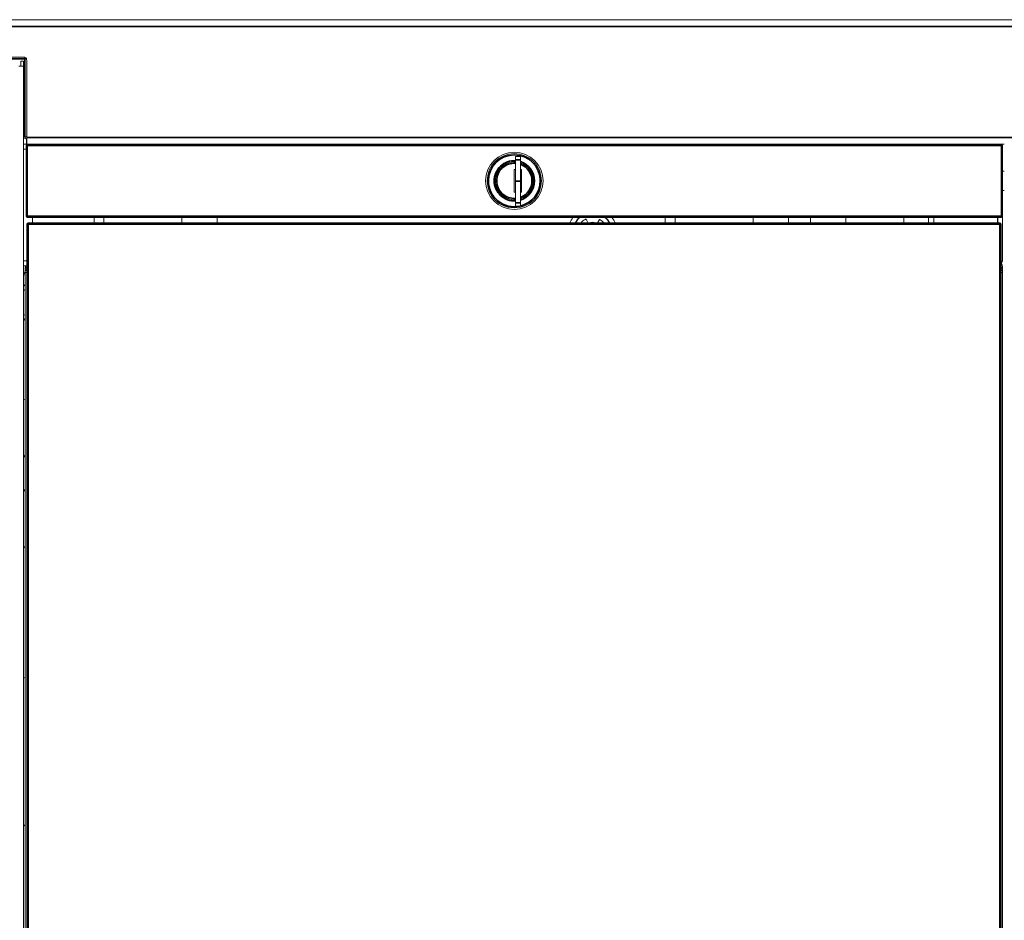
# Model space of a CAD drawing. Header units: millimetres. Extents: x 4 to 1188, y 1 to 840.
# Tile 131 of 210: x 661 to 718, y 375 to 428. Entities that reach past the tile are written whole.
import ezdxf

# ---------------------------------------------------------------- set-up
doc = ezdxf.new("R2010")
doc.units = ezdxf.units.MM
doc.layers.add('1', color=7, linetype='Continuous')
doc.styles.add('Arial Unicode MS', font='Arial Unicode MS')
doc.dimstyles.get("Standard").update_dxf_attribs({"dimtxt": 0.18, "dimasz": 0.18, "dimexe": 0.18, "dimexo": 0.0625, "dimgap": 0.09, "dimtad": 0, "dimtih": 1, "dimtoh": 1, "dimdec": 4, "dimzin": 0, "dimdsep": 46, "dimtxsty": 'Standard', "dimcen": 0.09, "dimadec": 0, "dimazin": 0, "dimtfac": 1, "dimtdec": 4, "dimtofl": 0, "dimtmove": 0, "dimatfit": 3, "dimfxl": 0, "dimtolj": 1, "dimtzin": 0, "dimarcsym": 0})

# ---------------------------------------------------------------- blocks, each defined once
blk = doc.blocks.new('_U19')
at = {"layer": '1', "color": 18, "lineweight": 35}
for p, q in [((725.929, 427.753), (752.781, 427.753)), ((750.781, 427.753), (750.781, 286.274)), ((723.352, 286.274), (752.781, 286.274))]:
    blk.add_line(p, q, dxfattribs=at)
at = {"layer": '1', "color": 18, "lineweight": 70}
for points in [[(750.781, 427.753), (751.557, 424.253), (750.005, 424.253)], [(750.781, 286.274), (750.005, 289.774), (751.557, 289.774)]]:
    blk.add_solid(points, dxfattribs=at)
at = {"layer": '1', "color": 18, "linetype": 'Continuous', "lineweight": 13, "insert": (750.026, 351.662), "char_height": 5, "attachment_point": 7, "rotation": 90, "line_spacing_factor": 1.047437, "style": 'Arial Unicode MS'}
blk.add_mtext('\\fArial Unicode MS|b0|i0;\\W1.0000;990', dxfattribs=at)

msp = doc.modelspace()

# ---------------------------------------------------------------- linework, layer by layer
at = {"layer": '1', "color": 154, "linetype": 'Continuous', "lineweight": 13}
for p, q in [((542.9238, 427.7529), (722.3524, 427.7529)), ((661.0824, 425.5672), (604.1809, 425.5672)), ((660.9381, 425.3243), (660.9381, 425.0386)), ((660.9381, 425.3243), (661.1095, 425.3243)), ((661.1095, 425.0386), (661.1095, 425.3243)), ((661.2966, 420.8672), (661.2966, 425.3529)), ((661.1095, 425.0386), (660.8238, 425.0386)), ((661.1095, 287.1815), (661.1095, 425.0386)), ((661.1888, 420.8958), (661.2966, 420.8958)), ((661.1888, 420.8958), (661.1888, 420.7958)), ((661.1888, 420.7958), (661.2102, 420.7958)), ((661.2016, 420.8958), (661.2016, 420.7958)), ((661.2102, 420.7958), (661.2231, 420.7958)), ((661.2816, 420.7243), (661.2816, 420.5386)), ((661.2945, 420.7243), (661.2945, 420.5386)), ((661.2966, 420.8672), (661.2966, 420.4672)), ((661.2966, 420.4672), (661.1095, 420.4672)), ((661.1095, 420.1815), (661.2524, 420.1815)), ((661.2524, 416.2529), (661.2524, 420.3958)), ((661.3246, 420.4672), (661.2966, 420.4672)), ((661.3238, 420.4672), (718.3238, 420.4672)), ((718.4949, 420.4672), (718.3236, 420.4672)), ((718.3952, 420.3958), (718.3952, 416.2529)), ((689.8952, 419.56), (689.8952, 419.7529)), ((689.8952, 419.7529), (690.1809, 419.7529)), ((689.8952, 419.56), (689.8952, 418.2958)), ((690.1809, 419.7529), (690.1809, 419.56)), ((690.1809, 419.56), (690.1809, 418.2958)), ((689.8238, 418.9815), (689.8238, 417.6672)), ((689.8952, 418.9815), (689.8238, 418.9815)), ((690.2524, 418.9815), (690.1809, 418.9815)), ((690.2524, 417.6672), (690.2524, 418.9815)), ((718.4952, 418.8958), (718.3952, 418.8958)), ((689.8952, 418.2958), (689.8952, 417.0315)), ((690.1809, 418.2958), (690.1809, 417.0315)), ((718.3952, 417.7529), (718.4952, 417.7529)), ((689.8238, 417.6672), (689.8952, 417.6672)), ((690.1809, 417.6672), (690.2524, 417.6672)), ((689.8952, 416.8386), (689.8952, 417.0315)), ((690.1809, 416.8386), (689.8952, 416.8386)), ((690.1809, 417.0315), (690.1809, 416.8386)), ((718.3238, 416.1815), (661.3238, 416.1815)), ((661.6381, 415.8601), (661.6381, 416.1815)), ((665.2309, 416.1815), (665.2309, 415.8601)), ((665.8024, 416.1815), (665.8024, 415.86)), ((670.3738, 415.86), (670.3738, 416.1815)), ((672.4452, 415.8601), (672.4452, 416.1815)), ((694.1201, 415.8803), (694.0384, 416.0454)), ((694.7812, 416.0302), (694.6929, 415.8686)), ((698.6595, 416.1815), (698.6595, 415.8601)), ((699.2309, 416.1815), (699.2309, 415.86)), ((703.8024, 415.86), (703.8024, 416.1815)), ((705.8738, 415.8601), (705.8738, 416.1815)), ((707.1595, 416.1815), (707.1595, 415.8601)), ((709.2309, 416.1815), (709.2309, 415.86)), ((712.6238, 416.1816), (712.6238, 415.8602)), ((714.0524, 415.8602), (714.0524, 416.1816)), ((714.3738, 415.8601), (714.3738, 416.1815)), ((718.0994, 415.8601), (718.0994, 416.1815)), ((718.1095, 415.8601), (718.1095, 416.1815)), ((718.3952, 413.7529), (718.3952, 416.2529)), ((661.3024, 320.2886), (661.3024, 415.7886)), ((661.3738, 415.86), (718.2309, 415.86)), ((718.3024, 415.7886), (718.3024, 320.2886)), ((661.1095, 413.6386), (661.3023, 413.6386)), ((661.1095, 413.3529), (661.3023, 413.3529)), ((661.2095, 413.2386), (661.2095, 413.0958)), ((661.2095, 412.9529), (661.2095, 413.0958)), ((718.3952, 413.2386), (718.3952, 413.0958)), ((718.3952, 413.0958), (718.3952, 412.9529)), ((661.2095, 412.9529), (661.3024, 412.9529)), ((661.2095, 315.8546), (661.2095, 412.9529)), ((718.3952, 412.9529), (718.3024, 412.9529)), ((718.3952, 412.9529), (718.3952, 319.8254)), ((661.3012, 409.6743), (661.3012, 411.1029)), ((718.3035, 411.1029), (718.3035, 409.6743)), ((661.3012, 406.8172), (661.3012, 408.2458)), ((718.3035, 408.2458), (718.3035, 406.8172)), ((661.3012, 404.5815), (661.3012, 406.01)), ((718.3035, 406.01), (718.3035, 404.5815)), ((661.1924, 402.2823), (661.1095, 402.1386)), ((661.2095, 402.2823), (661.1924, 402.2823)), ((661.2095, 401.7462), (661.1924, 401.7462)), ((661.3012, 400.01), (661.3012, 401.4386)), ((718.3035, 401.4386), (718.3035, 400.01)), ((661.2095, 400.6739), (661.1924, 400.6739)), ((661.1095, 400.2815), (661.1924, 400.1378)), ((661.2095, 400.1378), (661.1924, 400.1378)), ((661.3012, 386.9529), (661.3012, 388.3815)), ((718.3035, 388.3815), (718.3035, 386.9529)), ((661.3012, 381.6886), (661.3012, 383.1172)), ((718.3035, 383.1172), (718.3035, 381.6886)), ((661.3012, 377.1172), (661.3012, 378.5458)), ((718.3035, 378.5458), (718.3035, 377.1172))]:
    msp.add_line(p, q, dxfattribs=at)
at = {"layer": '1', "color": 154, "linetype": 'Continuous', "lineweight": 35}
for p, q in [((722.3524, 427.3529), (542.9238, 427.3529)), ((604.0745, 425.4529), (661.1888, 425.4529)), ((661.1888, 425.4529), (661.1888, 420.8958)), ((661.2966, 420.8672), (718.9952, 420.8672)), ((661.2524, 420.3958), (661.3238, 420.3958)), ((661.3238, 420.4672), (661.3238, 420.3958)), ((718.3238, 420.3958), (661.3238, 420.3958)), ((661.3238, 420.3958), (661.3238, 416.2529)), ((718.3238, 420.3958), (718.3238, 420.4672)), ((718.3238, 416.2529), (718.3238, 420.3958)), ((718.3238, 420.3958), (718.3952, 420.3958)), ((690.1809, 419.56), (689.8952, 419.56)), ((688.2345, 418.3243), (688.3059, 418.3243)), ((688.6452, 418.3243), (688.7166, 418.3243)), ((688.7202, 418.3243), (688.7916, 418.3243)), ((690.1809, 418.2958), (689.8952, 418.2958)), ((690.9274, 418.3243), (690.8559, 418.3243)), ((691.0024, 418.3243), (690.9309, 418.3243)), ((691.4131, 418.3243), (691.3416, 418.3243)), ((689.8952, 417.0315), (690.1809, 417.0315)), ((661.2524, 416.2529), (661.3238, 416.2529)), ((661.3238, 416.2529), (718.3238, 416.2529)), ((661.3238, 416.1815), (661.3238, 416.2529)), ((718.3238, 416.2529), (718.3238, 416.1815)), ((718.3238, 416.2529), (718.3952, 416.2529)), ((661.3738, 415.7886), (661.3024, 415.7886)), ((661.3738, 415.86), (661.3738, 415.7886)), ((718.2309, 415.7886), (661.3738, 415.7886)), ((661.3738, 415.7886), (661.3738, 320.2886)), ((718.2309, 415.86), (718.2309, 415.7886)), ((718.3024, 415.7886), (718.2309, 415.7886)), ((718.2309, 320.2886), (718.2309, 415.7886)), ((661.3024, 413.2386), (661.2095, 413.2386)), ((661.2095, 413.0958), (661.3024, 413.0958)), ((718.3024, 413.2386), (718.3952, 413.2386)), ((718.3024, 413.0958), (718.3952, 413.0958))]:
    msp.add_line(p, q, dxfattribs=at)
at = {"layer": '1', "color": 154, "linetype": 'Continuous', "lineweight": 13}
msp.add_circle((689.8238, 418.3243), 1.6786, dxfattribs=at)
for centre, radius, start, end in [((661.0824, 425.3529), 0.2143, 0, 90), ((661.2102, 420.7243), 0.0714, 0, 90), ((661.2231, 420.7243), 0.0714, 0, 90), ((661.2102, 420.5386), 0.0714, 270, 0), ((661.2231, 420.5386), 0.0714, 270, 0), ((661.3238, 420.3958), 0.0714, 90, 180), ((718.3238, 420.3958), 0.0714, 0, 90), ((689.8238, 418.3243), 1.5893, 0, 180), ((689.8238, 418.3243), 1.1071, 86.301562, 180), ((689.8238, 418.3243), 1.1036, 86.290312, 180), ((689.8238, 418.3243), 1.1071, 0, 71.181562), ((689.8238, 418.3243), 1.1036, 0, 71.119687), ((689.8238, 418.3243), 1.5893, 180, 0), ((689.8238, 418.3243), 1.1071, 180, 273.698438), ((689.8238, 418.3243), 1.1036, 180, 273.709688), ((689.8238, 418.3243), 1.1036, 288.880313, 0), ((689.8238, 418.3243), 1.1071, 288.818438, 0), ((661.3238, 416.2529), 0.0714, 180, 270), ((694.3952, 415.3243), 1.4286, 143.128125, 157.9725), ((694.3952, 415.3243), 1.1429, 131.411424, 152.049549), ((694.3952, 415.3243), 1.1286, 130.578803, 151.660219), ((694.3952, 415.3243), 0.8571, 119.955596, 141.318529), ((693.9927, 416.0228), 0.051, 26.326856, 119.955596), ((694.826, 416.0057), 0.051, 57.698115, 151.326856), ((694.3952, 415.3243), 0.8571, 38.681694, 57.698115), ((694.3952, 415.3243), 1.1286, 28.339781, 49.421197), ((694.3952, 415.3243), 1.1429, 27.956424, 48.594549), ((694.3952, 415.3243), 1.4286, 22.0275, 36.871875), ((718.3238, 416.2529), 0.0714, 270, 0), ((661.3738, 415.7886), 0.0714, 90, 180), ((694.1658, 415.903), 0.051, 206.326856, 237.278162), ((694.3952, 415.3243), 0.5714, 69.636345, 110.363459), ((694.3952, 415.3243), 0.5643, 71.690711, 108.315086), ((694.6481, 415.8931), 0.051, 319.628987, 331.326856), ((718.2309, 415.7886), 0.0714, 0, 90), ((661.7524, 413.2386), 0.5429, 167.845781, 180), ((717.8524, 413.2386), 0.5429, 0, 34.010156), ((660.4952, 412.6386), 0.7143, 0, 30.684375), ((661.2095, 412.0672), 0.1429, 120, 134.428125), ((661.2095, 412.0672), 0.1429, 225.571875, 270), ((661.0666, 412.3146), 0.1429, 300, 0), ((661.2095, 410.3529), 0.1429, 90, 134.428125), ((661.2095, 410.3529), 0.1429, 225.571875, 240), ((661.0666, 410.1055), 0.1429, 0, 60), ((661.0666, 405.6386), 0.1429, 287.458594, 0), ((661.0666, 396.7815), 0.1429, 0, 72.541406), ((661.0666, 389.3529), 0.1429, 287.458594, 0), ((661.0666, 380.4958), 0.1429, 0, 72.541406)]:
    msp.add_arc(centre, radius, start, end, dxfattribs=at)
at = {"layer": '1', "color": 154, "linetype": 'Continuous', "lineweight": 35}
for radius, start, end in [(1.5179, 0, 180), (1.1786, 86.526562, 180), (1.1786, 0, 72.362812), (1.0321, 86.034375, 180), (1.0321, 0, 69.758437), (1.5179, 180, 281.809687), (1.1786, 180, 273.473438), (1.0321, 180, 273.965625), (1.0321, 290.241563, 0), (1.5179, 283.606875, 0), (1.1786, 287.637188, 0)]:
    msp.add_arc((689.8238, 418.3243), radius, start, end, dxfattribs=at)
at = {"layer": '1', "color": 154, "linetype": 'Continuous', "lineweight": 13}
for points, knots in [([(661.3032, 425.5025), (661.2984, 425.5006), (661.2936, 425.4986), (661.2555, 425.4828), (661.2221, 425.4679), (661.1888, 425.4529)], [0, 0, 0, 0, 0.1259696, 0.1259696, 1, 1, 1, 1]), ([(661.1888, 425.4529), (661.1963, 425.4559), (661.2037, 425.4589), (661.2184, 425.4648), (661.2256, 425.4678), (661.2391, 425.4736), (661.2455, 425.4765), (661.2515, 425.4793)], [0, 0, 0, 0, 0.3379948, 0.3379948, 0.6759897, 0.6759897, 1, 1, 1, 1]), ([(718.3952, 413.7529), (718.3951, 413.7447), (718.3948, 413.7284), (718.3924, 413.7038), (718.3887, 413.6793), (718.3833, 413.655), (718.3764, 413.6309), (718.368, 413.6071), (718.358, 413.5838), (718.3465, 413.561), (718.3335, 413.5389), (718.3219, 413.5219), (718.3148, 413.5123), (718.3128, 413.5097)], [0, 0, 0, 0, 0.0932576, 0.1871405, 0.2816559, 0.3768108, 0.4726121, 0.5690666, 0.6661809, 0.7639614, 0.8624146, 0.9615467, 1, 1, 1, 1])]:
    msp.add_open_spline(points, degree=3, knots=knots, dxfattribs=at)

# ---------------------------------------------------------------- dimensions: what is measured, and where the dimension line sits
at = {"layer": '1', "color": 18, "linetype": 'Continuous', "lineweight": 13}
dim = msp.add_linear_dim(base=(750.7812, 286.2743), p1=(724.9294, 427.7529), p2=(692.6738, 286.2743), angle=90, dimstyle='Standard', override={"dimtxt": 5, "dimasz": 3.5, "dimexe": 2, "dimexo": 1, "dimgap": 2.5, "dimtad": 1, "dimtih": 0, "dimtoh": 0, "dimdec": 0, "dimlfac": 7, "dimzin": 8, "dimdsep": 44, "dimlunit": 2, "dimtxsty": 'Arial Unicode MS', "dimsah": 1, "dimse1": 0, "dimse2": 0, "dimsd1": 0, "dimsd2": 0, "dimclrd": 18, "dimclre": 18, "dimclrt": 18, "dimtol": 0, "dimtm": -0.1, "dimtfac": 0.4, "dimtdec": 2, "dimtofl": 1, "dimtmove": 0, "dimtzin": 8, "dimlwd": 35, "dimlwe": 35}, dxfattribs=at)
dim.commit()
dim.dimension.update_dxf_attribs({"geometry": '_U19', "text_midpoint": (750.7812, 357.0136), "dimtype": 160})

doc.saveas('drawing.dxf')
